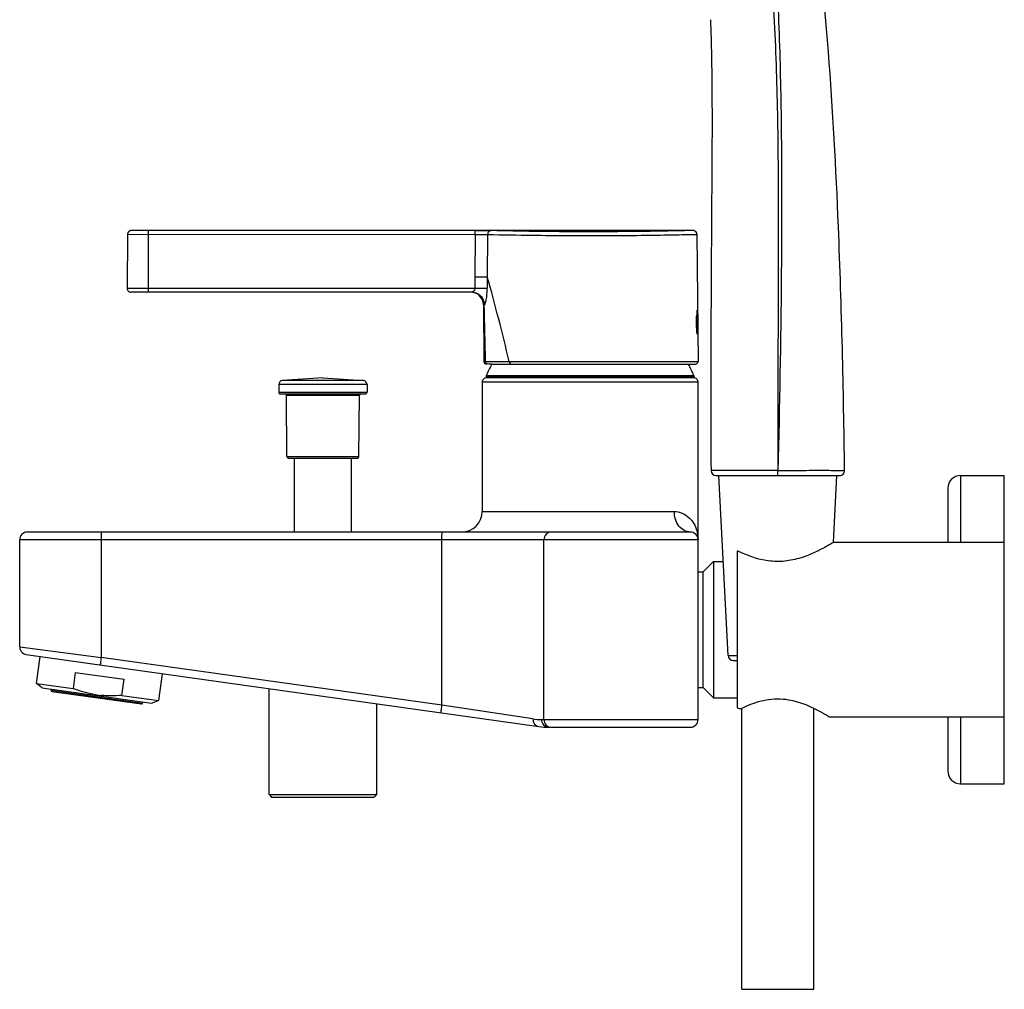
# Model space of a CAD drawing. Header units: millimetres. Extents: x -18 to 104, y 334 to 441.
# Tile 12 of 29: x -10 to 18, y 391 to 419. Entities that reach past the tile are written whole.
import ezdxf

# ---------------------------------------------------------------- set-up
doc = ezdxf.new("R2010")
doc.units = ezdxf.units.MM
doc.header["$LTSCALE"] = 23.1
doc.layers.get('0').update_dxf_attribs({"linetype": 'CONTINUOUS'})

msp = doc.modelspace()

# ---------------------------------------------------------------- linework, layer by layer
at = {"color": 7, "linetype": 'CONTINUOUS'}
for p, q in [((-7.203, 413.122), (-7.216, 411.547)), ((9.303, 413.234), (-7.09, 413.234)), ((9.415, 413.122), (9.448, 409.409)), ((2.838, 411.434), (-7.104, 411.434)), ((3.185, 411.062), (3.199, 409.408)), ((3.242, 409.341), (3.24, 409.342)), ((3.242, 409.341), (3.24, 409.342)), ((3.471, 409.334), (9.373, 409.334)), ((-2.789, 408.735), (-2.791, 408.509)), ((-1.502, 408.932), (-2.685, 408.853)), ((-1.502, 408.932), (-0.318, 408.853)), ((-0.214, 408.735), (-0.212, 408.509)), ((3.148, 408.809), (3.148, 405.029)), ((3.261, 408.965), (3.261, 408.944)), ((9.322, 408.928), (3.275, 408.929)), ((9.336, 408.965), (9.336, 408.944)), ((9.448, 398.954), (9.448, 408.809)), ((-2.746, 408.464), (-0.257, 408.464)), ((-2.552, 406.633), (-2.568, 408.419)), ((-0.451, 406.633), (-0.436, 408.419)), ((-2.507, 406.589), (-0.496, 406.589)), ((-2.342, 406.589), (-2.342, 404.429)), ((-0.662, 404.429), (-0.662, 406.589)), ((9.977, 406.079), (13.576, 406.079)), ((10.328, 400.821), (10.053, 406.079)), ((13.401, 404.129), (13.503, 406.079)), ((17.113, 406.079), (18.388, 406.079)), ((18.388, 397.079), (18.388, 406.079)), ((16.738, 405.704), (16.738, 404.129)), ((9.223, 404.429), (-10.127, 404.429)), ((-10.352, 401.074), (-10.352, 404.204)), ((4.948, 398.954), (4.948, 404.204)), ((18.388, 404.129), (13.401, 404.129)), ((10.588, 403.863), (10.588, 399.294)), ((9.598, 403.266), (9.898, 403.566)), ((9.898, 403.566), (10.184, 403.566)), ((9.898, 403.566), (9.898, 399.591)), ((9.448, 403.266), (9.598, 403.266)), ((9.598, 399.891), (9.598, 403.266)), ((-10.158, 400.852), (4.801, 398.749)), ((-9.865, 400.011), (-9.755, 400.795)), ((10.478, 400.679), (10.588, 400.679)), ((-8.729, 400.333), (-8.795, 399.861)), ((-8.729, 400.333), (-7.304, 400.132)), ((-7.37, 399.66), (-7.304, 400.132)), ((-6.19, 400.294), (-6.3, 399.51)), ((-9.695, 399.878), (-9.865, 400.011)), ((-9.865, 400.011), (-8.795, 399.861)), ((-9.695, 399.878), (-6.501, 399.429)), ((-9.435, 399.841), (-9.439, 399.811)), ((-9.413, 399.778), (-6.799, 399.41)), ((-3.073, 396.764), (-3.073, 399.856)), ((9.448, 399.891), (9.598, 399.891)), ((9.598, 399.891), (9.898, 399.591)), ((-7.37, 399.66), (-6.3, 399.51)), ((-6.501, 399.429), (-6.3, 399.51)), ((9.898, 399.591), (10.588, 399.591)), ((-6.765, 399.436), (-6.761, 399.465)), ((0.07, 396.764), (0.07, 399.414)), ((10.728, 391.079), (10.728, 399.269)), ((12.828, 391.079), (12.828, 399.28)), ((18.388, 399.029), (13.278, 399.029)), ((16.738, 399.029), (16.738, 397.454)), ((5.098, 398.729), (9.223, 398.729)), ((17.113, 397.079), (18.388, 397.079)), ((-3.073, 396.764), (0.07, 396.764)), ((-3.073, 396.764), (-2.998, 396.689)), ((-2.998, 396.689), (-0.005, 396.689)), ((-0.005, 396.689), (0.07, 396.764)), ((10.728, 391.079), (12.828, 391.079))]:
    msp.add_line(p, q, dxfattribs=at)
at = {"color": 9, "linetype": 'CONTINUOUS'}
for p, q in [((-7.203, 413.122), (2.946, 413.121)), ((-6.602, 413.233), (-6.602, 411.434)), ((2.946, 413.121), (2.937, 411.883)), ((2.946, 413.121), (2.946, 413.233)), ((3.306, 413.119), (3.297, 411.883)), ((2.937, 411.883), (2.937, 411.547)), ((-7.216, 411.547), (2.937, 411.547)), ((3.2, 411.062), (3.185, 411.062)), ((3.2, 411.062), (3.211, 411.061)), ((9.424, 410.911), (9.424, 410.211)), ((3.199, 409.408), (9.448, 409.409)), ((3.279, 408.993), (3.267, 408.993)), ((3.402, 408.994), (3.279, 408.993)), ((9.33, 408.993), (3.402, 408.994)), ((-0.214, 408.735), (-2.789, 408.735)), ((-0.318, 408.853), (-2.685, 408.853)), ((9.448, 408.809), (3.148, 408.809)), ((9.336, 408.965), (3.261, 408.965)), ((3.261, 408.944), (9.336, 408.944)), ((-2.791, 408.509), (-0.212, 408.509)), ((-0.436, 408.419), (-2.568, 408.419)), ((-2.552, 406.633), (-0.451, 406.633)), ((17.113, 406.079), (17.113, 404.129)), ((3.148, 405.029), (8.755, 405.029)), ((9.448, 404.204), (-10.352, 404.204)), ((-7.973, 404.204), (-7.973, 400.771)), ((1.974, 399.373), (1.974, 404.204)), ((-10.352, 401.074), (-7.973, 400.771)), ((1.974, 399.373), (-7.973, 400.771)), ((10.328, 400.821), (10.588, 400.821)), ((-9.439, 399.811), (-6.765, 399.436)), ((4.631, 398.972), (1.974, 399.373)), ((4.878, 398.954), (9.448, 398.954)), ((17.113, 399.029), (17.113, 397.079))]:
    msp.add_line(p, q, dxfattribs=at)
at = {"color": 7, "linetype": 'CONTINUOUS'}
for points in [[(-7.09, 413.234), (-7.094, 413.234), (-7.098, 413.233), (-7.102, 413.233), (-7.107, 413.232), (-7.111, 413.232), (-7.115, 413.231), (-7.12, 413.23), (-7.125, 413.228), (-7.129, 413.227), (-7.134, 413.225), (-7.138, 413.223), (-7.143, 413.221), (-7.147, 413.218), (-7.151, 413.215), (-7.156, 413.213), (-7.16, 413.209), (-7.164, 413.206), (-7.168, 413.202), (-7.172, 413.199), (-7.175, 413.195), (-7.179, 413.19), (-7.182, 413.186), (-7.185, 413.181), (-7.188, 413.176), (-7.191, 413.171), (-7.193, 413.166), (-7.195, 413.161), (-7.197, 413.155), (-7.199, 413.15), (-7.2, 413.144), (-7.201, 413.138), (-7.202, 413.132), (-7.203, 413.126), (-7.203, 413.122)], [(9.415, 413.122), (9.412, 413.147), (9.401, 413.175), (9.383, 413.2), (9.359, 413.218), (9.331, 413.23), (9.303, 413.234)], [(-10.352, 401.074), (-10.352, 401.066), (-10.345, 401.022), (-10.331, 400.98), (-10.308, 400.941), (-10.278, 400.908), (-10.242, 400.881), (-10.201, 400.862), (-10.158, 400.852)]]:
    msp.add_lwpolyline(points, dxfattribs=at)
at = {"color": 9, "linetype": 'CONTINUOUS'}
for centre, radius, start, end in [((-56.329, 395.145), 61.931, 13.31607, 15.67985), ((71.81, 411.603), 68.513, 179.76574, 180.04474), ((2.826, 411.061), 0.373, 0.418, 89.9548), ((2.838, 411.063), 0.37, 79.1213, 89.9554), ((9.658, 404.219), 17.631, 179.5344, 180.0514), ((4.878, 400.607), 1.653, 261.4008, 270.0014), ((5.108, 398.954), 0.231, 180.0438, 190.885)]:
    msp.add_arc(centre, radius, start, end, dxfattribs=at)
at = {"color": 7, "linetype": 'CONTINUOUS'}
for centre, radius, start, end in [((-7.104, 411.546), 0.113, 179.5, 270), ((2.81, 411.059), 0.375, 0.5001, 90), ((5.107, 410.56), 4.331, 1.3673, 4.6436), ((3.274, 409.409), 0.075, 180.4996, 243.2592), ((3.375, 410.514), 1.18, 263.5288, 265.8365), ((6.298, 407.729), 3.285, 150.7492, 157.3534), ((3.468, 422.325), 12.992, 269.837, 270.0118), ((6.298, 407.729), 3.285, 22.6466, 29.2501), ((9.373, 409.409), 0.075, 270, 0.5), ((3.336, 408.965), 0.075, 157.3534, 180), ((9.261, 408.965), 0.075, 0, 22.6466), ((-2.669, 408.734), 0.12, 97.5557, 179.5), ((-0.334, 408.734), 0.12, 0.5, 82.4443), ((3.268, 408.809), 0.12, 86.8202, 180), ((9.328, 408.809), 0.12, 0, 93.1798), ((-2.746, 408.509), 0.045, 179.5, 270), ((-2.613, 408.419), 0.045, 0.5, 90), ((-0.391, 408.419), 0.045, 90, 179.5), ((-0.257, 408.509), 0.045, 270, 0.5), ((-2.507, 406.634), 0.045, 180.5, 270), ((-0.496, 406.634), 0.045, 270, 359.5), ((9.977, 406.229), 0.15, 180.365, 269.9998), ((13.576, 406.229), 0.15, 270.0002, 0.7271), ((17.113, 405.704), 0.375, 90, 180), ((2.548, 405.029), 0.6, 270, 360), ((-10.127, 404.204), 0.225, 90, 180), ((5.173, 404.204), 0.225, 90, 180), ((9.223, 404.204), 0.225, 0, 90), ((10.478, 400.829), 0.15, 183, 270), ((-9.409, 399.807), 0.03, 172, 262), ((-7.696, 402.514), 2.867, 259.7038, 264.2854), ((-6.795, 399.44), 0.03, 262, 352), ((12.294, 396.053), 3.587, 113.4445, 116.2711), ((5.173, 398.954), 0.225, 180, 270), ((9.223, 398.954), 0.225, 270, 360), ((5.098, 400.863), 2.135, 262, 270), ((17.113, 397.454), 0.375, 180, 270)]:
    msp.add_arc(centre, radius, start, end, dxfattribs=at)
for start_param, end_param in [(2.024824, 2.030956), (-2.030956, -2.008731)]:
    msp.add_ellipse((13.203, 401.579), major_axis=(5.887, 0), ratio=0.433134, start_param=start_param, end_param=end_param, dxfattribs=at)
at = {"color": 9, "linetype": 'CONTINUOUS'}
for points, knots in [([(10.182, 426.965), (10.31, 426.61), (10.554, 425.937), (10.879, 424.971), (11.144, 424.051), (11.34, 423.051), (11.479, 421.884), (11.6, 420.555), (11.687, 419.144), (11.76, 417.235), (11.794, 414.843), (11.791, 411.97), (11.777, 409.097), (11.777, 407.181), (11.78, 406.224)], [0, 0, 0, 0, 0.054116, 0.102575, 0.146075, 0.191153, 0.248418, 0.314463, 0.382524, 0.450995, 0.588192, 0.725461, 0.862738, 1, 1, 1, 1]), ([(2.946, 413.233), (2.997, 413.233), (3.153, 413.232), (3.309, 413.233), (3.414, 413.231)], [0, 0, 0, 0, 0.32973, 1, 1, 1, 1]), ([(2.946, 413.121), (2.985, 413.121), (3.105, 413.121), (3.225, 413.122), (3.306, 413.119)], [0, 0, 0, 0, 0.329341, 1, 1, 1, 1]), ([(3.414, 413.231), (3.386, 413.231), (3.328, 413.206), (3.306, 413.148), (3.306, 413.119)], [0, 0, 0, 0, 0.492554, 1, 1, 1, 1]), ([(3.306, 413.119), (3.74, 413.109), (4.515, 413.095), (5.659, 413.085), (6.72, 413.084), (7.594, 413.09), (8.232, 413.099), (8.628, 413.105), (8.95, 413.113), (9.188, 413.114), (9.333, 413.124), (9.399, 413.119), (9.415, 413.122)], [0, 0, 0, 0, 0.213267, 0.38066, 0.561844, 0.733929, 0.809646, 0.875187, 0.92846, 0.967773, 0.991877, 1, 1, 1, 1]), ([(9.303, 413.234), (9.287, 413.232), (9.224, 413.233), (9.083, 413.227), (8.855, 413.224), (8.396, 413.213), (7.676, 413.203), (6.705, 413.195), (5.683, 413.196), (4.58, 413.206), (3.832, 413.221), (3.414, 413.231)], [0, 0, 0, 0, 0.008114, 0.032193, 0.071473, 0.124712, 0.265936, 0.438054, 0.619306, 0.786744, 1, 1, 1, 1]), ([(2.937, 411.883), (2.977, 411.882), (3.097, 411.882), (3.217, 411.881), (3.297, 411.883)], [0, 0, 0, 0, 0.329268, 1, 1, 1, 1]), ([(2.936, 411.547), (2.936, 411.53), (2.921, 411.48), (2.874, 411.434), (2.838, 411.434)], [0, 0, 0, 0, 0.317753, 1, 1, 1, 1]), ([(2.908, 411.427), (2.99, 411.411), (3.149, 411.319), (3.21, 411.146), (3.211, 411.061)], [0, 0, 0, 0, 0.498762, 1, 1, 1, 1]), ([(2.936, 411.547), (2.976, 411.547), (3.096, 411.547), (3.216, 411.547), (3.297, 411.549)], [0, 0, 0, 0, 0.329937, 1, 1, 1, 1]), ([(3.211, 411.061), (3.216, 411.061), (3.228, 411.077), (3.247, 411.125), (3.271, 411.228), (3.292, 411.376), (3.296, 411.489), (3.297, 411.549)], [0, 0, 0, 0, 0.031707, 0.09825, 0.327146, 0.643257, 1, 1, 1, 1]), ([(3.937, 409.409), (3.937, 409.4), (3.94, 409.367), (3.97, 409.334), (3.993, 409.334)], [0, 0, 0, 0, 0.293962, 1, 1, 1, 1]), ([(11.78, 406.224), (11.653, 406.225), (11.404, 406.226), (11.042, 406.227), (10.709, 406.227), (10.417, 406.227), (10.204, 406.227), (10.063, 406.227), (9.981, 406.227), (9.918, 406.229), (9.868, 406.225), (9.847, 406.232), (9.827, 406.225), (9.827, 406.228)], [0, 0, 0, 0, 0.194915, 0.382473, 0.555355, 0.707081, 0.831536, 0.881998, 0.923935, 0.956983, 0.980802, 0.99518, 1, 1, 1, 1]), ([(11.779, 406.079), (11.782, 406.079), (11.774, 406.101), (11.782, 406.123), (11.778, 406.172), (11.779, 406.205), (11.779, 406.224)], [0, 0, 0, 0, 0.075482, 0.290885, 0.6148, 1, 1, 1, 1]), ([(11.779, 406.224), (11.906, 406.225), (12.154, 406.228), (12.513, 406.231), (12.846, 406.232), (13.137, 406.232), (13.35, 406.231), (13.49, 406.231), (13.572, 406.23), (13.635, 406.232), (13.685, 406.228), (13.707, 406.235), (13.725, 406.227), (13.726, 406.231)], [0, 0, 0, 0, 0.19471, 0.381878, 0.55469, 0.70674, 0.831306, 0.881773, 0.923731, 0.956822, 0.980706, 0.99515, 1, 1, 1, 1]), ([(9.223, 404.429), (9.162, 404.429), (9.032, 404.463), (8.82, 404.653), (8.755, 404.88), (8.755, 405.029)], [0, 0, 0, 0, 0.222533, 0.463148, 1, 1, 1, 1]), ([(8.755, 405.029), (8.913, 405.029), (9.219, 404.89), (9.369, 404.613), (9.409, 404.476)], [0, 0, 0, 0, 0.523633, 1, 1, 1, 1]), ([(-7.971, 404.429), (-7.972, 404.429), (-7.969, 404.419), (-7.972, 404.41), (-7.971, 404.388), (-7.972, 404.372), (-7.972, 404.363)], [0, 0, 0, 0, 0.066028, 0.260123, 0.575822, 1, 1, 1, 1]), ([(1.974, 404.204), (1.974, 404.232), (1.975, 404.285), (1.975, 404.348), (1.976, 404.388), (1.975, 404.41), (1.978, 404.419), (1.975, 404.429), (1.976, 404.429)], [0, 0, 0, 0, 0.382637, 0.707025, 0.831299, 0.923791, 0.980655, 1, 1, 1, 1]), ([(-7.973, 400.771), (-7.977, 400.743), (-7.984, 400.691), (-7.993, 400.628), (-7.997, 400.589), (-8.001, 400.567), (-7.999, 400.558), (-8.003, 400.549), (-8.002, 400.549)], [0, 0, 0, 0, 0.382666, 0.706947, 0.831237, 0.923757, 0.980638, 1, 1, 1, 1]), ([(1.945, 399.151), (1.944, 399.151), (1.948, 399.16), (1.946, 399.169), (1.95, 399.191), (1.954, 399.23), (1.963, 399.293), (1.971, 399.345), (1.974, 399.373)], [0, 0, 0, 0, 0.01933, 0.076155, 0.168558, 0.292749, 0.61715, 1, 1, 1, 1]), ([(4.631, 398.972), (4.629, 398.92), (4.658, 398.815), (4.753, 398.756), (4.801, 398.749)], [0, 0, 0, 0, 0.518746, 1, 1, 1, 1])]:
    msp.add_open_spline(points, degree=3, knots=knots, dxfattribs=at)
at = {"color": 7, "linetype": 'CONTINUOUS'}
for points, knots in [([(10.531, 426.792), (10.654, 426.448), (10.879, 425.793), (11.18, 424.845), (11.379, 423.911), (11.524, 422.887), (11.662, 421.704), (11.787, 419.899), (11.865, 417.556), (11.895, 414.726), (11.878, 410.947), (11.825, 408.113), (11.78, 406.224)], [0, 0, 0, 0, 0.052859, 0.100293, 0.144003, 0.190874, 0.250086, 0.316488, 0.452718, 0.589492, 0.726328, 1, 1, 1, 1]), ([(13.726, 406.231), (13.696, 408.601), (13.604, 412.678), (13.289, 418.547), (12.938, 422.038), (12.678, 423.818)], [0, 0, 0, 0, 0.403485, 0.693858, 1, 1, 1, 1]), ([(9.81, 419.389), (9.838, 418.678), (9.865, 417.021), (9.837, 412.634), (9.809, 408.958), (9.827, 406.228)], [0, 0, 0, 0, 0.162103, 0.377572, 1, 1, 1, 1]), ([(9.409, 410.356), (9.402, 410.46), (9.4, 410.597), (9.407, 410.734), (9.409, 410.766)], [0, 0, 0, 0, 0.761663, 1, 1, 1, 1]), ([(9.424, 410.911), (9.421, 410.912), (9.423, 410.897), (9.418, 410.882), (9.416, 410.849), (9.412, 410.81), (9.41, 410.781), (9.409, 410.766)], [0, 0, 0, 0, 0.06888, 0.172127, 0.41365, 0.692326, 1, 1, 1, 1]), ([(9.424, 410.211), (9.426, 410.24), (9.434, 410.348), (9.439, 410.455), (9.438, 410.534)], [0, 0, 0, 0, 0.271285, 1, 1, 1, 1]), ([(9.424, 410.211), (9.42, 410.213), (9.423, 410.225), (9.417, 410.244), (9.416, 410.276), (9.412, 410.314), (9.41, 410.342), (9.409, 410.356)], [0, 0, 0, 0, 0.078064, 0.19112, 0.437016, 0.709234, 1, 1, 1, 1]), ([(3.431, 409.334), (3.417, 409.334), (3.369, 409.334), (3.322, 409.335), (3.289, 409.337)], [0, 0, 0, 0, 0.311032, 1, 1, 1, 1]), ([(13.401, 404.129), (13.307, 404.071), (12.986, 403.883), (12.499, 403.664), (11.922, 403.555), (11.309, 403.585), (10.879, 403.744), (10.621, 403.87)], [0, 0, 0, 0, 0.112509, 0.379081, 0.540884, 0.706695, 1, 1, 1, 1]), ([(13.078, 399.148), (12.772, 399.321), (12.235, 399.561), (11.45, 399.556), (11.049, 399.423), (10.867, 399.344)], [0, 0, 0, 0, 0.457464, 0.741331, 1, 1, 1, 1]), ([(13.278, 399.029), (13.273, 399.029), (13.257, 399.046), (13.218, 399.063), (13.157, 399.104), (13.107, 399.131), (13.078, 399.148)], [0, 0, 0, 0, 0.066372, 0.260818, 0.57618, 1, 1, 1, 1])]:
    msp.add_open_spline(points, degree=3, knots=knots, dxfattribs=at)
at = {"color": 9, "linetype": 'CONTINUOUS'}
for points in [[(3.2, 411.062), (3.212, 410.511), (3.225, 409.959), (3.237, 409.408)], [(9.409, 404.476), (9.435, 404.388), (9.448, 404.295), (9.448, 404.204)], [(4.882, 398.91), (4.893, 398.855), (4.927, 398.801), (4.973, 398.768)], [(4.973, 398.768), (5.008, 398.743), (5.054, 398.729), (5.098, 398.729)]]:
    msp.add_open_spline(points, degree=3, dxfattribs=at)
at = {"color": 7, "linetype": 'CONTINUOUS'}
for points in [[(3.237, 409.408), (3.237, 409.379), (3.261, 409.346), (3.289, 409.337)], [(-8.208, 399.693), (-8.408, 399.729), (-8.605, 399.788), (-8.795, 399.861)], [(-7.37, 399.66), (-7.573, 399.643), (-7.779, 399.641), (-7.981, 399.661)]]:
    msp.add_open_spline(points, degree=3, dxfattribs=at)

doc.saveas('drawing.dxf')
